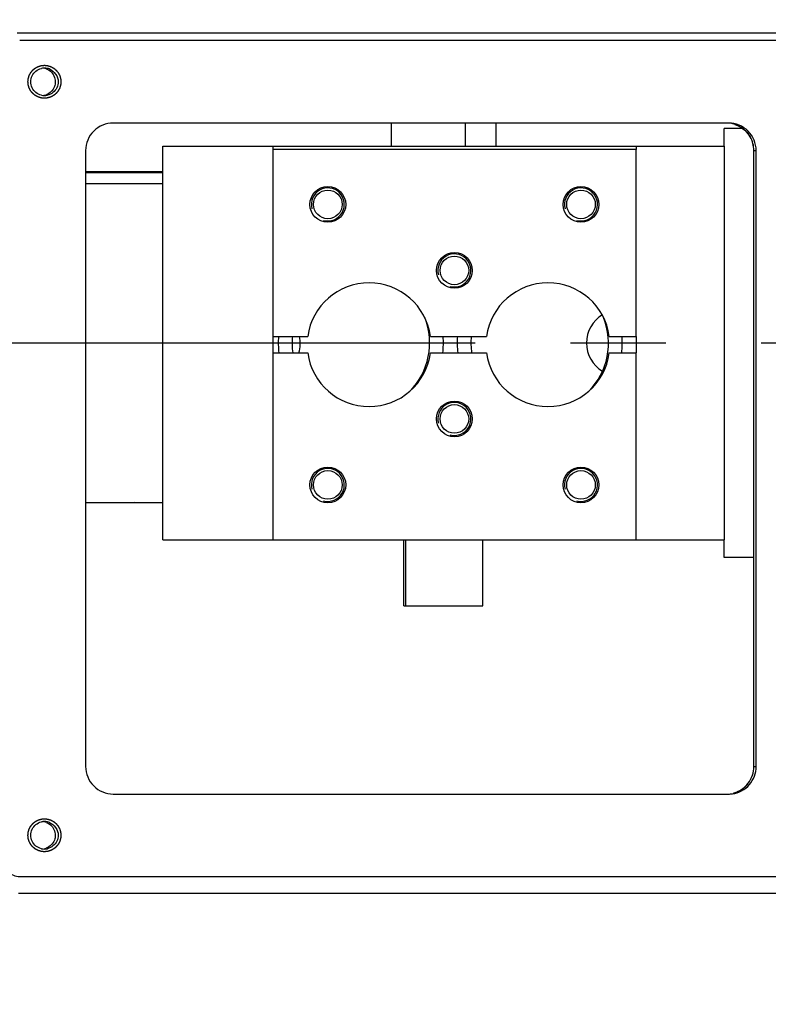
# Model space of a CAD drawing. Header units: millimetres. Extents: x 8 to 412, y 8 to 288.
# Tile 6 of 15: x 149 to 162, y 130 to 148. Entities that reach past the tile are written whole.
import ezdxf

# ---------------------------------------------------------------- set-up
doc = ezdxf.new("R2010")
doc.units = ezdxf.units.MM
doc.header["$LTSCALE"] = 23.1
doc.linetypes.add('CENTER', pattern=[0.6, 0.375, -0.075, 0.075, -0.075])
doc.layers.get('0').update_dxf_attribs({"linetype": 'CONTINUOUS'})
for name, color, linetype in [('02___PRT_ALL_AXES', 7, 'CONTINUOUS'), ('3_ALL_AXES', 7, 'CONTINUOUS'), ('AXIS', 7, 'CONTINUOUS')]:
    doc.layers.add(name, color=color, linetype=linetype)
doc.styles.get("Standard").update_dxf_attribs({"font": 'txt', "width": 0.8})
doc.dimstyles.new('DIMSTYLE_1', dxfattribs={"dimtxt": 2.5, "dimasz": 3.5, "dimexe": 2, "dimexo": 0, "dimtad": 1, "dimdec": 0, "dimlfac": 10, "dimdsep": 46, "dimtxsty": 'Standard', "dimblk": '_FILLED', "dimblk1": '_FILLED', "dimblk2": '_FILLED', "dimcen": 0, "dimclrt": 5, "dimadec": 3, "dimazin": 2, "dimtp": 1.2, "dimtm": 1.2, "dimtfac": 1, "dimtdec": 0, "dimtofl": 0, "dimtmove": 0, "dimatfit": 3, "dimldrblk": '_FILLED', "dimfxl": 1, "dimtolj": 1, "dimarcsym": 0})

# ---------------------------------------------------------------- blocks, each defined once
blk = doc.blocks.new('_FILLED')
at = {"color": 0, "linetype": 'ByBlock'}
blk.add_solid([(0, 0), (-1, 0.2143), (-1, -0.2143)], dxfattribs=at)
blk = doc.blocks.new('*D1')
at = {"color": 2, "linetype": 'Continuous', "transparency": 16777216}
for p, q in [((201.663, 181.904), (201.663, 83.838)), ((51.278, 124.581), (51.278, 83.838)), ((51.278, 85.838), (126.47, 85.838)), ((201.663, 85.838), (126.47, 85.838))]:
    blk.add_line(p, q, dxfattribs=at)
at = {"color": 2, "linetype": 'Continuous', "transparency": 16777216, "xscale": 3.5, "yscale": 3.5, "zscale": 3.5, "rotation": 180}
blk.add_blockref('_FILLED', (51.278, 85.838), dxfattribs=at)
at = {"color": 2, "linetype": 'Continuous', "transparency": 16777216, "xscale": 3.5, "yscale": 3.5, "zscale": 3.5}
blk.add_blockref('_FILLED', (201.663, 85.838), dxfattribs=at)
at = {"color": 5, "linetype": 'Continuous', "transparency": 16777216, "insert": (127.322, 88.963), "char_height": 2.5, "width": 8, "attachment_point": 2, "line_spacing_factor": 0.9}
blk.add_mtext('1504', dxfattribs=at)

msp = doc.modelspace()

# ---------------------------------------------------------------- linework, layer by layer
at = {"color": 7, "linetype": 'Continuous'}
for p, q in [((163.06297, 147.53996), (148.48298, 147.53996)), ((163.10932, 147.4036), (148.52932, 147.4036)), ((161.41165, 145.9036), (150.22699, 145.9036)), ((161.66769, 145.8036), (161.32767, 145.8036)), ((161.32767, 145.4836), (161.32767, 145.8036)), ((161.80145, 145.65386), (161.8022, 145.6536)), ((149.72768, 145.4036), (149.72768, 134.2036)), ((151.12767, 145.4836), (159.72767, 145.4836)), ((151.12767, 138.3236), (151.12767, 145.4836)), ((153.12767, 145.4836), (153.12767, 138.3236)), ((159.72767, 145.4236), (153.12767, 145.4236)), ((159.72767, 142.0236), (159.72767, 145.4236)), ((161.86841, 145.4036), (161.91096, 145.4036)), ((161.86841, 134.2036), (161.86841, 145.4036)), ((161.86909, 134.2036), (161.86909, 145.4036)), ((161.91096, 134.2036), (161.91096, 145.4036)), ((149.72768, 145.02317), (151.12767, 145.02317)), ((149.72768, 145.00613), (151.12767, 145.00613)), ((153.12767, 142.0236), (153.76272, 142.0236)), ((155.99263, 142.0236), (157.01272, 142.0236)), ((159.24263, 142.0236), (159.72767, 142.0236)), ((153.12767, 141.7236), (153.76272, 141.7236)), ((155.99263, 141.7236), (157.01272, 141.7236)), ((159.24263, 141.7236), (159.72767, 141.7236)), ((159.72767, 138.3236), (159.72767, 141.7236)), ((150.61752, 139.0036), (149.72768, 138.9911)), ((151.12767, 138.3236), (159.72767, 138.3236)), ((161.32767, 138.00432), (161.32767, 138.3236)), ((161.86841, 138.00432), (161.32767, 138.00432)), ((161.86841, 134.2036), (161.91096, 134.2036)), ((150.22699, 133.7036), (161.41165, 133.7036)), ((148.52932, 132.2036), (163.10932, 132.2036)), ((148.50839, 131.9036), (163.08838, 131.9036))]:
    msp.add_line(p, q, dxfattribs=at)
msp.add_lwpolyline([(161.52072, 145.87947), (161.57179, 145.85994), (161.61974, 145.83545), (161.66423, 145.80641), (161.70492, 145.77329), (161.74147, 145.73659), (161.77356, 145.69687), (161.80096, 145.65463)], dxfattribs=at)
at = {"color": 2, "linetype": 'Continuous'}
for centre in [(154.12767, 144.4236), (158.72767, 144.4236), (156.42767, 143.2236), (156.42767, 140.5236), (154.12767, 139.3236), (158.72767, 139.3236)]:
    msp.add_arc(centre, 0.3, 255, 195, dxfattribs=at)
at = {"color": 7, "linetype": 'Continuous'}
for centre, radius, start, end in [((154.87767, 141.8736), 1.125, 7.662256, 172.337744), ((158.12767, 141.8736), 1.125, 7.662256, 172.337744), ((154.87767, 141.8736), 1.125, 187.662256, 352.337744), ((158.12767, 141.8736), 1.125, 187.662256, 352.337744), ((161.36995, 134.2018), 0.49817, 284.962388, 291.905923), ((161.36846, 134.20469), 0.50141, 291.940828, 307.148775), ((161.36775, 134.20467), 0.50182, 307.213907, 322.451379), ((161.41142, 134.19982), 0.49622, 270.026034, 277.782177)]:
    msp.add_arc(centre, radius, start, end, dxfattribs=at)
at = {"color": 2, "linetype": 'Continuous'}
for points in [[(148.67912, 146.6536), (148.67959, 146.65845), (148.68031, 146.66574), (148.68126, 146.67545), (148.68197, 146.68273), (148.68268, 146.69002), (148.68328, 146.69609), (148.68375, 146.70094), (148.68405, 146.70398), (148.68429, 146.7064), (148.68447, 146.70823), (148.68462, 146.70974), (148.68472, 146.71081), (148.68479, 146.71141), (148.6848, 146.71187), (148.68496, 146.7123), (148.68513, 146.71289), (148.68544, 146.71391), (148.68588, 146.71537), (148.68641, 146.71712), (148.68711, 146.71946), (148.68799, 146.72238), (148.6894, 146.72705), (148.69116, 146.73289), (148.69327, 146.73989), (148.69539, 146.7469), (148.69715, 146.75274), (148.69856, 146.75741), (148.69944, 146.76033), (148.70014, 146.76266), (148.70067, 146.76442), (148.70111, 146.76587), (148.70141, 146.7669), (148.7016, 146.76748), (148.7017, 146.76793), (148.70194, 146.76832), (148.70222, 146.76886), (148.70273, 146.7698), (148.70344, 146.77115), (148.7043, 146.77276), (148.70544, 146.77492), (148.70687, 146.77761), (148.70916, 146.78192), (148.71202, 146.7873), (148.71545, 146.79377), (148.71888, 146.80023), (148.72174, 146.80561), (148.72403, 146.80992), (148.72546, 146.81261), (148.7266, 146.81477), (148.72746, 146.81638), (148.72818, 146.81773), (148.72867, 146.81867), (148.72897, 146.81921), (148.72915, 146.81963), (148.72947, 146.81997), (148.72986, 146.82046), (148.73055, 146.82129), (148.73153, 146.8225), (148.73271, 146.82394), (148.73428, 146.82586), (148.73624, 146.82826), (148.73938, 146.8321), (148.74331, 146.83691), (148.74802, 146.84267), (148.75273, 146.84844), (148.75666, 146.85324), (148.7598, 146.85708), (148.76176, 146.85948), (148.76333, 146.86141), (148.76451, 146.86285), (148.76549, 146.86405), (148.76618, 146.86489), (148.76658, 146.86536), (148.76685, 146.86575), (148.76722, 146.86601), (148.76769, 146.86641), (148.76852, 146.86708), (148.76969, 146.86805), (148.7711, 146.86921), (148.77298, 146.87076), (148.77534, 146.8727), (148.7791, 146.87579), (148.78381, 146.87967), (148.78946, 146.88431), (148.7951, 146.88896), (148.79981, 146.89283), (148.80358, 146.89592), (148.80593, 146.89786), (148.80781, 146.89941), (148.80922, 146.90057), (148.8104, 146.90153), (148.81122, 146.90222), (148.8117, 146.9026), (148.81203, 146.90291), (148.81245, 146.9031), (148.81298, 146.9034), (148.81393, 146.9039), (148.81527, 146.90462), (148.81688, 146.90549), (148.81903, 146.90664), (148.82171, 146.90808), (148.826, 146.91039), (148.83137, 146.91327), (148.83781, 146.91673), (148.84425, 146.92018), (148.84962, 146.92307), (148.85392, 146.92537), (148.8566, 146.92681), (148.85875, 146.92797), (148.86036, 146.92883), (148.8617, 146.92955), (148.86264, 146.93006), (148.86318, 146.93034), (148.86357, 146.93058), (148.86402, 146.93069), (148.86459, 146.93088), (148.86562, 146.93118), (148.86707, 146.93163), (148.86882, 146.93216), (148.87115, 146.93288), (148.87406, 146.93377), (148.87872, 146.9352), (148.88455, 146.93698), (148.89153, 146.93912), (148.89852, 146.94126), (148.90435, 146.94304), (148.90901, 146.94447), (148.91192, 146.94536), (148.91425, 146.94607), (148.916, 146.94661), (148.91745, 146.94705), (148.91847, 146.94737), (148.91906, 146.94754), (148.91948, 146.9477), (148.91996, 146.94772), (148.92057, 146.94779), (148.92165, 146.94789), (148.92319, 146.94805), (148.92504, 146.94823), (148.92751, 146.94848), (148.93059, 146.94879), (148.93553, 146.94928), (148.9417, 146.9499), (148.9491, 146.95064), (148.9565, 146.95138), (148.96267, 146.95199), (148.9676, 146.95249), (148.97069, 146.9528), (148.97316, 146.95304), (148.97501, 146.95323), (148.97655, 146.95338), (148.97763, 146.95349), (148.97824, 146.95354), (148.97871, 146.95362), (148.97916, 146.95355), (148.97977, 146.9535), (148.98083, 146.95339), (148.98234, 146.95324), (148.98416, 146.95306), (148.98659, 146.95282), (148.98962, 146.95253), (148.99447, 146.95205), (149.00053, 146.95145), (149.0078, 146.95074), (149.01508, 146.95003), (149.02114, 146.94943), (149.02599, 146.94895), (149.02902, 146.94866), (149.03144, 146.94842), (149.03326, 146.94824), (149.03478, 146.94809), (149.03584, 146.94799), (149.03644, 146.94792), (149.0369, 146.94791), (149.03733, 146.94774), (149.03792, 146.94758), (149.03894, 146.94726), (149.0404, 146.94683), (149.04215, 146.9463), (149.04448, 146.94559), (149.04739, 146.94471), (149.05206, 146.9433), (149.05789, 146.94154), (149.06489, 146.93942), (149.07188, 146.93731), (149.07771, 146.93554), (149.08238, 146.93413), (149.08529, 146.93325), (149.08762, 146.93255), (149.08937, 146.93202), (149.09083, 146.93158), (149.09185, 146.93127), (149.09243, 146.93109), (149.09288, 146.93098), (149.09327, 146.93074), (149.09381, 146.93046), (149.09475, 146.92996), (149.0961, 146.92924), (149.09771, 146.92838), (149.09986, 146.92724), (149.10255, 146.92581), (149.10685, 146.92352), (149.11223, 146.92065), (149.11868, 146.91722), (149.12514, 146.91378), (149.13052, 146.91092), (149.13482, 146.90863), (149.13751, 146.9072), (149.13966, 146.90605), (149.14127, 146.90519), (149.14261, 146.90447), (149.14356, 146.90398), (149.14409, 146.90368), (149.14451, 146.9035), (149.14485, 146.90317), (149.14534, 146.90279), (149.14618, 146.90209), (149.14738, 146.90112), (149.14881, 146.89993), (149.15073, 146.89836), (149.15313, 146.8964), (149.15697, 146.89325), (149.16177, 146.88932), (149.16752, 146.8846), (149.17328, 146.87988), (149.17808, 146.87595), (149.18191, 146.87281), (149.18431, 146.87084), (149.18623, 146.86927), (149.18767, 146.86809), (149.18887, 146.8671), (149.18971, 146.86642), (149.19018, 146.86602), (149.19057, 146.86575), (149.19083, 146.86537), (149.19123, 146.86491), (149.1919, 146.86408), (149.19287, 146.8629), (149.19403, 146.86149), (149.19557, 146.8596), (149.19751, 146.85725), (149.2006, 146.85348), (149.20447, 146.84876), (149.20911, 146.84311), (149.21374, 146.83745), (149.21761, 146.83274), (149.2207, 146.82897), (149.22264, 146.82661), (149.22418, 146.82473), (149.22534, 146.82331), (149.22631, 146.82213), (149.22699, 146.82131), (149.22737, 146.82084), (149.22768, 146.8205), (149.22787, 146.82008), (149.22817, 146.81955), (149.22867, 146.8186), (149.22939, 146.81726), (149.23025, 146.81565), (149.2314, 146.8135), (149.23284, 146.81081), (149.23514, 146.80651), (149.23802, 146.80114), (149.24148, 146.79469), (149.24493, 146.78824), (149.24781, 146.78286), (149.25011, 146.77856), (149.25155, 146.77587), (149.2527, 146.77372), (149.25357, 146.77211), (149.25428, 146.77077), (149.25479, 146.76983), (149.25507, 146.76929), (149.25531, 146.7689), (149.25542, 146.76845), (149.25561, 146.76787), (149.25591, 146.76684), (149.25636, 146.76539), (149.25689, 146.76364), (149.25761, 146.7613), (149.2585, 146.75839), (149.25992, 146.75372), (149.2617, 146.74789), (149.26384, 146.74089), (149.26598, 146.73389), (149.26776, 146.72806), (149.26918, 146.72339), (149.27007, 146.72048), (149.27078, 146.71814), (149.27132, 146.71639), (149.27176, 146.71493), (149.27208, 146.71392), (149.27225, 146.71333), (149.27241, 146.7129), (149.27243, 146.71243), (149.2725, 146.71181), (149.2726, 146.71073), (149.27276, 146.70919), (149.27294, 146.70733), (149.27319, 146.70486), (149.27349, 146.70178), (149.27399, 146.69683), (149.2746, 146.69066), (149.27534, 146.68325), (149.27608, 146.67583), (149.27707, 146.66595), (149.2778, 146.65854), (149.2783, 146.6536)], [(149.2783, 146.6536), (149.27782, 146.64874), (149.27711, 146.64146), (149.27616, 146.63175), (149.27544, 146.62446), (149.27473, 146.61718), (149.27414, 146.61111), (149.27366, 146.60625), (149.27336, 146.60322), (149.27313, 146.60079), (149.27295, 146.59897), (149.2728, 146.59745), (149.2727, 146.59639), (149.27263, 146.59578), (149.27262, 146.59532), (149.27245, 146.59489), (149.27229, 146.5943), (149.27197, 146.59328), (149.27154, 146.59182), (149.27101, 146.59007), (149.2703, 146.58774), (149.26942, 146.58482), (149.26801, 146.58015), (149.26625, 146.57431), (149.26414, 146.5673), (149.26203, 146.56029), (149.26027, 146.55446), (149.25886, 146.54979), (149.25798, 146.54687), (149.25728, 146.54453), (149.25675, 146.54278), (149.25631, 146.54132), (149.256, 146.5403), (149.25582, 146.53972), (149.25572, 146.53927), (149.25547, 146.53887), (149.25519, 146.53833), (149.25469, 146.53739), (149.25398, 146.53604), (149.25312, 146.53443), (149.25197, 146.53228), (149.25054, 146.52958), (149.24826, 146.52527), (149.2454, 146.51989), (149.24197, 146.51343), (149.23854, 146.50697), (149.23568, 146.50158), (149.23339, 146.49727), (149.23196, 146.49458), (149.23081, 146.49243), (149.22996, 146.49081), (149.22924, 146.48947), (149.22875, 146.48852), (149.22845, 146.48799), (149.22826, 146.48757), (149.22794, 146.48722), (149.22756, 146.48674), (149.22686, 146.4859), (149.22589, 146.4847), (149.22471, 146.48326), (149.22314, 146.48133), (149.22117, 146.47893), (149.21803, 146.47509), (149.21411, 146.47029), (149.2094, 146.46452), (149.20468, 146.45876), (149.20076, 146.45395), (149.19762, 146.45011), (149.19565, 146.44771), (149.19408, 146.44579), (149.19291, 146.44435), (149.19192, 146.44315), (149.19124, 146.4423), (149.19084, 146.44183), (149.19057, 146.44144), (149.19019, 146.44118), (149.18973, 146.44078), (149.1889, 146.44011), (149.18773, 146.43914), (149.18631, 146.43798), (149.18443, 146.43643), (149.18208, 146.4345), (149.17831, 146.4314), (149.17361, 146.42753), (149.16796, 146.42288), (149.16231, 146.41824), (149.1576, 146.41437), (149.15384, 146.41127), (149.15149, 146.40933), (149.1496, 146.40779), (149.14819, 146.40662), (149.14701, 146.40566), (149.14619, 146.40498), (149.14572, 146.4046), (149.14538, 146.40428), (149.14496, 146.40409), (149.14443, 146.40379), (149.14349, 146.4033), (149.14215, 146.40257), (149.14054, 146.40171), (149.13839, 146.40055), (149.13571, 146.39911), (149.13141, 146.39681), (149.12604, 146.39393), (149.1196, 146.39047), (149.11316, 146.38701), (149.10779, 146.38413), (149.1035, 146.38182), (149.10082, 146.38038), (149.09867, 146.37923), (149.09706, 146.37836), (149.09572, 146.37765), (149.09478, 146.37713), (149.09424, 146.37686), (149.09385, 146.37661), (149.0934, 146.37651), (149.09282, 146.37632), (149.0918, 146.37601), (149.09034, 146.37556), (149.0886, 146.37503), (149.08627, 146.37432), (149.08335, 146.37342), (149.07869, 146.372), (149.07287, 146.37021), (149.06588, 146.36807), (149.05889, 146.36593), (149.05307, 146.36415), (149.04841, 146.36273), (149.0455, 146.36183), (149.04317, 146.36112), (149.04142, 146.36058), (149.03996, 146.36014), (149.03894, 146.35982), (149.03836, 146.35966), (149.03793, 146.35949), (149.03746, 146.35948), (149.03685, 146.3594), (149.03576, 146.3593), (149.03422, 146.35914), (149.03237, 146.35896), (149.0299, 146.35871), (149.02682, 146.35841), (149.02189, 146.35791), (149.01572, 146.3573), (149.00832, 146.35656), (149.00091, 146.35582), (148.99475, 146.3552), (148.98981, 146.35471), (148.98673, 146.3544), (148.98426, 146.35415), (148.98241, 146.35397), (148.98087, 146.35382), (148.97979, 146.3537), (148.97917, 146.35365), (148.97871, 146.35357), (148.97825, 146.35365), (148.97765, 146.3537), (148.97659, 146.35381), (148.97507, 146.35395), (148.97325, 146.35413), (148.97083, 146.35437), (148.9678, 146.35467), (148.96295, 146.35514), (148.95689, 146.35574), (148.94961, 146.35645), (148.94234, 146.35717), (148.93628, 146.35776), (148.93143, 146.35824), (148.9284, 146.35854), (148.92597, 146.35877), (148.92415, 146.35895), (148.92264, 146.3591), (148.92158, 146.3592), (148.92097, 146.35927), (148.92051, 146.35929), (148.92008, 146.35945), (148.9195, 146.35962), (148.91848, 146.35993), (148.91702, 146.36037), (148.91527, 146.3609), (148.91294, 146.3616), (148.91002, 146.36248), (148.90536, 146.36389), (148.89953, 146.36566), (148.89253, 146.36777), (148.88553, 146.36989), (148.8797, 146.37165), (148.87504, 146.37306), (148.87212, 146.37394), (148.86979, 146.37465), (148.86804, 146.37517), (148.86659, 146.37562), (148.86556, 146.37592), (148.86498, 146.37611), (148.86453, 146.37621), (148.86414, 146.37645), (148.8636, 146.37673), (148.86266, 146.37724), (148.86132, 146.37795), (148.8597, 146.37881), (148.85755, 146.37996), (148.85486, 146.38139), (148.85056, 146.38368), (148.84518, 146.38654), (148.83873, 146.38998), (148.83228, 146.39341), (148.8269, 146.39628), (148.8226, 146.39857), (148.81991, 146.4), (148.81776, 146.40114), (148.81614, 146.402), (148.8148, 146.40272), (148.81386, 146.40322), (148.81332, 146.40351), (148.81291, 146.4037), (148.81256, 146.40402), (148.81208, 146.40441), (148.81124, 146.4051), (148.81004, 146.40608), (148.8086, 146.40726), (148.80668, 146.40883), (148.80428, 146.4108), (148.80045, 146.41394), (148.79565, 146.41787), (148.78989, 146.42259), (148.78414, 146.42731), (148.77934, 146.43124), (148.7755, 146.43439), (148.7731, 146.43635), (148.77118, 146.43793), (148.76974, 146.43911), (148.76855, 146.44009), (148.7677, 146.44077), (148.76723, 146.44117), (148.76685, 146.44145), (148.76658, 146.44182), (148.76619, 146.44229), (148.76552, 146.44312), (148.76455, 146.44429), (148.76339, 146.44571), (148.76184, 146.44759), (148.75991, 146.44995), (148.75682, 146.45372), (148.75295, 146.45843), (148.74831, 146.46409), (148.74367, 146.46974), (148.73981, 146.47445), (148.73671, 146.47823), (148.73478, 146.48058), (148.73323, 146.48247), (148.73207, 146.48388), (148.73111, 146.48506), (148.73043, 146.48588), (148.73005, 146.48636), (148.72973, 146.48669), (148.72954, 146.48712), (148.72925, 146.48765), (148.72875, 146.48859), (148.72803, 146.48993), (148.72716, 146.49155), (148.72601, 146.4937), (148.72457, 146.49638), (148.72227, 146.50068), (148.71939, 146.50606), (148.71594, 146.51251), (148.71249, 146.51896), (148.70961, 146.52433), (148.7073, 146.52863), (148.70587, 146.53132), (148.70471, 146.53347), (148.70385, 146.53508), (148.70313, 146.53643), (148.70262, 146.53737), (148.70235, 146.53791), (148.7021, 146.5383), (148.702, 146.53875), (148.70181, 146.53933), (148.7015, 146.54035), (148.70105, 146.54181), (148.70052, 146.54356), (148.69981, 146.54589), (148.69892, 146.54881), (148.69749, 146.55347), (148.69571, 146.55931), (148.69358, 146.5663), (148.69144, 146.5733), (148.68966, 146.57914), (148.68823, 146.5838), (148.68734, 146.58672), (148.68663, 146.58905), (148.6861, 146.5908), (148.68566, 146.59226), (148.68534, 146.59328), (148.68517, 146.59386), (148.685, 146.59429), (148.68499, 146.59476), (148.68492, 146.59538), (148.68482, 146.59646), (148.68466, 146.59801), (148.68448, 146.59986), (148.68423, 146.60233), (148.68392, 146.60542), (148.68343, 146.61036), (148.68281, 146.61654), (148.68207, 146.62395), (148.68134, 146.63136), (148.68035, 146.64124), (148.67961, 146.64866), (148.67912, 146.6536)], [(148.67912, 132.9536), (148.67959, 132.95845), (148.68031, 132.96574), (148.68126, 132.97545), (148.68197, 132.98273), (148.68268, 132.99002), (148.68328, 132.99609), (148.68375, 133.00094), (148.68405, 133.00398), (148.68429, 133.0064), (148.68447, 133.00823), (148.68462, 133.00974), (148.68472, 133.01081), (148.68479, 133.01141), (148.6848, 133.01187), (148.68496, 133.0123), (148.68513, 133.01289), (148.68544, 133.01391), (148.68588, 133.01537), (148.68641, 133.01712), (148.68711, 133.01946), (148.68799, 133.02238), (148.6894, 133.02705), (148.69116, 133.03289), (148.69327, 133.03989), (148.69539, 133.0469), (148.69715, 133.05274), (148.69856, 133.05741), (148.69944, 133.06033), (148.70014, 133.06266), (148.70067, 133.06442), (148.70111, 133.06587), (148.70141, 133.0669), (148.7016, 133.06748), (148.7017, 133.06793), (148.70194, 133.06832), (148.70222, 133.06886), (148.70273, 133.0698), (148.70344, 133.07115), (148.7043, 133.07276), (148.70544, 133.07492), (148.70687, 133.07761), (148.70916, 133.08192), (148.71202, 133.0873), (148.71545, 133.09377), (148.71888, 133.10023), (148.72174, 133.10561), (148.72403, 133.10992), (148.72546, 133.11261), (148.7266, 133.11477), (148.72746, 133.11638), (148.72818, 133.11773), (148.72867, 133.11867), (148.72897, 133.11921), (148.72915, 133.11963), (148.72947, 133.11997), (148.72986, 133.12046), (148.73055, 133.12129), (148.73153, 133.1225), (148.73271, 133.12394), (148.73428, 133.12586), (148.73624, 133.12826), (148.73938, 133.1321), (148.74331, 133.13691), (148.74802, 133.14267), (148.75273, 133.14844), (148.75666, 133.15324), (148.7598, 133.15708), (148.76176, 133.15948), (148.76333, 133.16141), (148.76451, 133.16285), (148.76549, 133.16405), (148.76618, 133.16489), (148.76658, 133.16536), (148.76685, 133.16575), (148.76722, 133.16601), (148.76769, 133.16641), (148.76852, 133.16708), (148.76969, 133.16805), (148.7711, 133.16921), (148.77298, 133.17076), (148.77534, 133.1727), (148.7791, 133.17579), (148.78381, 133.17967), (148.78946, 133.18431), (148.7951, 133.18896), (148.79981, 133.19283), (148.80358, 133.19592), (148.80593, 133.19786), (148.80781, 133.19941), (148.80922, 133.20057), (148.8104, 133.20153), (148.81122, 133.20222), (148.8117, 133.2026), (148.81203, 133.20291), (148.81245, 133.2031), (148.81298, 133.2034), (148.81393, 133.2039), (148.81527, 133.20462), (148.81688, 133.20549), (148.81903, 133.20664), (148.82171, 133.20808), (148.826, 133.21039), (148.83137, 133.21327), (148.83781, 133.21673), (148.84425, 133.22018), (148.84962, 133.22307), (148.85392, 133.22537), (148.8566, 133.22681), (148.85875, 133.22797), (148.86036, 133.22883), (148.8617, 133.22955), (148.86264, 133.23006), (148.86318, 133.23034), (148.86357, 133.23058), (148.86402, 133.23069), (148.86459, 133.23088), (148.86562, 133.23118), (148.86707, 133.23163), (148.86882, 133.23216), (148.87115, 133.23288), (148.87406, 133.23377), (148.87872, 133.2352), (148.88455, 133.23698), (148.89153, 133.23912), (148.89852, 133.24126), (148.90435, 133.24304), (148.90901, 133.24447), (148.91192, 133.24536), (148.91425, 133.24607), (148.916, 133.24661), (148.91745, 133.24705), (148.91847, 133.24737), (148.91906, 133.24754), (148.91948, 133.2477), (148.91996, 133.24772), (148.92057, 133.24779), (148.92165, 133.24789), (148.92319, 133.24805), (148.92504, 133.24823), (148.92751, 133.24848), (148.93059, 133.24879), (148.93553, 133.24928), (148.9417, 133.2499), (148.9491, 133.25064), (148.9565, 133.25138), (148.96267, 133.25199), (148.9676, 133.25249), (148.97069, 133.2528), (148.97316, 133.25304), (148.97501, 133.25323), (148.97655, 133.25338), (148.97763, 133.25349), (148.97824, 133.25354), (148.97871, 133.25362), (148.97916, 133.25355), (148.97977, 133.2535), (148.98083, 133.25339), (148.98234, 133.25324), (148.98416, 133.25306), (148.98659, 133.25282), (148.98962, 133.25253), (148.99447, 133.25205), (149.00053, 133.25145), (149.0078, 133.25074), (149.01508, 133.25003), (149.02114, 133.24943), (149.02599, 133.24895), (149.02902, 133.24866), (149.03144, 133.24842), (149.03326, 133.24824), (149.03478, 133.24809), (149.03584, 133.24799), (149.03644, 133.24792), (149.0369, 133.24791), (149.03733, 133.24774), (149.03792, 133.24758), (149.03894, 133.24726), (149.0404, 133.24683), (149.04215, 133.2463), (149.04448, 133.24559), (149.04739, 133.24471), (149.05206, 133.2433), (149.05789, 133.24154), (149.06489, 133.23942), (149.07188, 133.23731), (149.07771, 133.23554), (149.08238, 133.23413), (149.08529, 133.23325), (149.08762, 133.23255), (149.08937, 133.23202), (149.09083, 133.23158), (149.09185, 133.23127), (149.09243, 133.23109), (149.09288, 133.23098), (149.09327, 133.23074), (149.09381, 133.23046), (149.09475, 133.22996), (149.0961, 133.22924), (149.09771, 133.22838), (149.09986, 133.22724), (149.10255, 133.22581), (149.10685, 133.22352), (149.11223, 133.22065), (149.11868, 133.21722), (149.12514, 133.21378), (149.13052, 133.21092), (149.13482, 133.20863), (149.13751, 133.2072), (149.13966, 133.20605), (149.14127, 133.20519), (149.14261, 133.20447), (149.14356, 133.20398), (149.14409, 133.20368), (149.14451, 133.2035), (149.14485, 133.20317), (149.14534, 133.20279), (149.14618, 133.20209), (149.14738, 133.20112), (149.14881, 133.19993), (149.15073, 133.19836), (149.15313, 133.1964), (149.15697, 133.19325), (149.16177, 133.18932), (149.16752, 133.1846), (149.17328, 133.17988), (149.17808, 133.17595), (149.18191, 133.17281), (149.18431, 133.17084), (149.18623, 133.16927), (149.18767, 133.16809), (149.18887, 133.1671), (149.18971, 133.16642), (149.19018, 133.16602), (149.19057, 133.16575), (149.19083, 133.16537), (149.19123, 133.16491), (149.1919, 133.16408), (149.19287, 133.1629), (149.19403, 133.16149), (149.19557, 133.1596), (149.19751, 133.15725), (149.2006, 133.15348), (149.20447, 133.14876), (149.20911, 133.14311), (149.21374, 133.13745), (149.21761, 133.13274), (149.2207, 133.12897), (149.22264, 133.12661), (149.22418, 133.12473), (149.22534, 133.12331), (149.22631, 133.12213), (149.22699, 133.12131), (149.22737, 133.12084), (149.22768, 133.1205), (149.22787, 133.12008), (149.22817, 133.11955), (149.22867, 133.1186), (149.22939, 133.11726), (149.23025, 133.11565), (149.2314, 133.1135), (149.23284, 133.11081), (149.23514, 133.10651), (149.23802, 133.10114), (149.24148, 133.09469), (149.24493, 133.08824), (149.24781, 133.08286), (149.25011, 133.07856), (149.25155, 133.07587), (149.2527, 133.07372), (149.25357, 133.07211), (149.25428, 133.07077), (149.25479, 133.06983), (149.25507, 133.06929), (149.25531, 133.0689), (149.25542, 133.06845), (149.25561, 133.06787), (149.25591, 133.06684), (149.25636, 133.06539), (149.25689, 133.06364), (149.25761, 133.0613), (149.2585, 133.05839), (149.25992, 133.05372), (149.2617, 133.04789), (149.26384, 133.04089), (149.26598, 133.03389), (149.26776, 133.02806), (149.26918, 133.02339), (149.27007, 133.02048), (149.27078, 133.01814), (149.27132, 133.01639), (149.27176, 133.01493), (149.27208, 133.01392), (149.27225, 133.01333), (149.27241, 133.0129), (149.27243, 133.01243), (149.2725, 133.01181), (149.2726, 133.01073), (149.27276, 133.00919), (149.27294, 133.00733), (149.27319, 133.00486), (149.27349, 133.00178), (149.27399, 132.99683), (149.2746, 132.99066), (149.27534, 132.98325), (149.27608, 132.97583), (149.27707, 132.96595), (149.2778, 132.95854), (149.2783, 132.9536)], [(149.2783, 132.9536), (149.27782, 132.94874), (149.27711, 132.94146), (149.27616, 132.93175), (149.27544, 132.92446), (149.27473, 132.91718), (149.27414, 132.91111), (149.27366, 132.90625), (149.27336, 132.90322), (149.27313, 132.90079), (149.27295, 132.89897), (149.2728, 132.89745), (149.2727, 132.89639), (149.27263, 132.89578), (149.27262, 132.89532), (149.27245, 132.89489), (149.27229, 132.8943), (149.27197, 132.89328), (149.27154, 132.89182), (149.27101, 132.89007), (149.2703, 132.88774), (149.26942, 132.88482), (149.26801, 132.88015), (149.26625, 132.87431), (149.26414, 132.8673), (149.26203, 132.86029), (149.26027, 132.85446), (149.25886, 132.84979), (149.25798, 132.84687), (149.25728, 132.84453), (149.25675, 132.84278), (149.25631, 132.84132), (149.256, 132.8403), (149.25582, 132.83972), (149.25572, 132.83927), (149.25547, 132.83887), (149.25519, 132.83833), (149.25469, 132.83739), (149.25398, 132.83604), (149.25312, 132.83443), (149.25197, 132.83228), (149.25054, 132.82958), (149.24826, 132.82527), (149.2454, 132.81989), (149.24197, 132.81343), (149.23854, 132.80697), (149.23568, 132.80158), (149.23339, 132.79727), (149.23196, 132.79458), (149.23081, 132.79243), (149.22996, 132.79081), (149.22924, 132.78947), (149.22875, 132.78852), (149.22845, 132.78799), (149.22826, 132.78757), (149.22794, 132.78722), (149.22756, 132.78674), (149.22686, 132.7859), (149.22589, 132.7847), (149.22471, 132.78326), (149.22314, 132.78133), (149.22117, 132.77893), (149.21803, 132.77509), (149.21411, 132.77029), (149.2094, 132.76452), (149.20468, 132.75876), (149.20076, 132.75395), (149.19762, 132.75011), (149.19565, 132.74771), (149.19408, 132.74579), (149.19291, 132.74435), (149.19192, 132.74315), (149.19124, 132.7423), (149.19084, 132.74183), (149.19057, 132.74144), (149.19019, 132.74118), (149.18973, 132.74078), (149.1889, 132.74011), (149.18773, 132.73914), (149.18631, 132.73798), (149.18443, 132.73643), (149.18208, 132.7345), (149.17831, 132.7314), (149.17361, 132.72753), (149.16796, 132.72288), (149.16231, 132.71824), (149.1576, 132.71437), (149.15384, 132.71127), (149.15149, 132.70933), (149.1496, 132.70779), (149.14819, 132.70662), (149.14701, 132.70566), (149.14619, 132.70498), (149.14572, 132.7046), (149.14538, 132.70428), (149.14496, 132.70409), (149.14443, 132.70379), (149.14349, 132.7033), (149.14215, 132.70257), (149.14054, 132.70171), (149.13839, 132.70055), (149.13571, 132.69911), (149.13141, 132.69681), (149.12604, 132.69393), (149.1196, 132.69047), (149.11316, 132.68701), (149.10779, 132.68413), (149.1035, 132.68182), (149.10082, 132.68038), (149.09867, 132.67923), (149.09706, 132.67836), (149.09572, 132.67765), (149.09478, 132.67713), (149.09424, 132.67686), (149.09385, 132.67661), (149.0934, 132.67651), (149.09282, 132.67632), (149.0918, 132.67601), (149.09034, 132.67556), (149.0886, 132.67503), (149.08627, 132.67432), (149.08335, 132.67342), (149.07869, 132.672), (149.07287, 132.67021), (149.06588, 132.66807), (149.05889, 132.66593), (149.05307, 132.66415), (149.04841, 132.66273), (149.0455, 132.66183), (149.04317, 132.66112), (149.04142, 132.66058), (149.03996, 132.66014), (149.03894, 132.65982), (149.03836, 132.65966), (149.03793, 132.65949), (149.03746, 132.65948), (149.03685, 132.6594), (149.03576, 132.6593), (149.03422, 132.65914), (149.03237, 132.65896), (149.0299, 132.65871), (149.02682, 132.65841), (149.02189, 132.65791), (149.01572, 132.6573), (149.00832, 132.65656), (149.00091, 132.65582), (148.99475, 132.6552), (148.98981, 132.65471), (148.98673, 132.6544), (148.98426, 132.65415), (148.98241, 132.65397), (148.98087, 132.65382), (148.97979, 132.6537), (148.97917, 132.65365), (148.97871, 132.65357), (148.97825, 132.65365), (148.97765, 132.6537), (148.97659, 132.65381), (148.97507, 132.65395), (148.97325, 132.65413), (148.97083, 132.65437), (148.9678, 132.65467), (148.96295, 132.65514), (148.95689, 132.65574), (148.94961, 132.65645), (148.94234, 132.65717), (148.93628, 132.65776), (148.93143, 132.65824), (148.9284, 132.65854), (148.92597, 132.65877), (148.92415, 132.65895), (148.92264, 132.6591), (148.92158, 132.6592), (148.92097, 132.65927), (148.92051, 132.65929), (148.92008, 132.65945), (148.9195, 132.65962), (148.91848, 132.65993), (148.91702, 132.66037), (148.91527, 132.6609), (148.91294, 132.6616), (148.91002, 132.66248), (148.90536, 132.66389), (148.89953, 132.66566), (148.89253, 132.66777), (148.88553, 132.66989), (148.8797, 132.67165), (148.87504, 132.67306), (148.87212, 132.67394), (148.86979, 132.67465), (148.86804, 132.67517), (148.86659, 132.67562), (148.86556, 132.67592), (148.86498, 132.67611), (148.86453, 132.67621), (148.86414, 132.67645), (148.8636, 132.67673), (148.86266, 132.67724), (148.86132, 132.67795), (148.8597, 132.67881), (148.85755, 132.67996), (148.85486, 132.68139), (148.85056, 132.68368), (148.84518, 132.68654), (148.83873, 132.68998), (148.83228, 132.69341), (148.8269, 132.69628), (148.8226, 132.69857), (148.81991, 132.7), (148.81776, 132.70114), (148.81614, 132.702), (148.8148, 132.70272), (148.81386, 132.70322), (148.81332, 132.70351), (148.81291, 132.7037), (148.81256, 132.70402), (148.81208, 132.70441), (148.81124, 132.7051), (148.81004, 132.70608), (148.8086, 132.70726), (148.80668, 132.70883), (148.80428, 132.7108), (148.80045, 132.71394), (148.79565, 132.71787), (148.78989, 132.72259), (148.78414, 132.72731), (148.77934, 132.73124), (148.7755, 132.73439), (148.7731, 132.73635), (148.77118, 132.73793), (148.76974, 132.73911), (148.76855, 132.74009), (148.7677, 132.74077), (148.76723, 132.74117), (148.76685, 132.74145), (148.76658, 132.74182), (148.76619, 132.74229), (148.76552, 132.74312), (148.76455, 132.74429), (148.76339, 132.74571), (148.76184, 132.74759), (148.75991, 132.74995), (148.75682, 132.75372), (148.75295, 132.75843), (148.74831, 132.76409), (148.74367, 132.76974), (148.73981, 132.77445), (148.73671, 132.77823), (148.73478, 132.78058), (148.73323, 132.78247), (148.73207, 132.78388), (148.73111, 132.78506), (148.73043, 132.78588), (148.73005, 132.78636), (148.72973, 132.78669), (148.72954, 132.78712), (148.72925, 132.78765), (148.72875, 132.78859), (148.72803, 132.78993), (148.72716, 132.79155), (148.72601, 132.7937), (148.72457, 132.79638), (148.72227, 132.80068), (148.71939, 132.80606), (148.71594, 132.81251), (148.71249, 132.81896), (148.70961, 132.82433), (148.7073, 132.82863), (148.70587, 132.83132), (148.70471, 132.83347), (148.70385, 132.83508), (148.70313, 132.83643), (148.70262, 132.83737), (148.70235, 132.83791), (148.7021, 132.8383), (148.702, 132.83875), (148.70181, 132.83933), (148.7015, 132.84035), (148.70105, 132.84181), (148.70052, 132.84356), (148.69981, 132.84589), (148.69892, 132.84881), (148.69749, 132.85347), (148.69571, 132.85931), (148.69358, 132.8663), (148.69144, 132.8733), (148.68966, 132.87914), (148.68823, 132.8838), (148.68734, 132.88672), (148.68663, 132.88905), (148.6861, 132.8908), (148.68566, 132.89226), (148.68534, 132.89328), (148.68517, 132.89386), (148.685, 132.89429), (148.68499, 132.89476), (148.68492, 132.89538), (148.68482, 132.89646), (148.68466, 132.89801), (148.68448, 132.89986), (148.68423, 132.90233), (148.68392, 132.90542), (148.68343, 132.91036), (148.68281, 132.91654), (148.68207, 132.92395), (148.68134, 132.93136), (148.68035, 132.94124), (148.67961, 132.94866), (148.67912, 132.9536)]]:
    msp.add_open_spline(points, degree=3, knots=[0, 0, 0, 0, 0.015625, 0.0234375, 0.03125, 0.0390625, 0.046875, 0.05078125, 0.0546875, 0.05664062, 0.05859375, 0.06054688, 0.06152344, 0.06201172, 0.0625, 0.06298828, 0.06347656, 0.06445312, 0.06640625, 0.06835938, 0.0703125, 0.07421875, 0.078125, 0.0859375, 0.09375, 0.1015625, 0.109375, 0.11328125, 0.1171875, 0.11914062, 0.12109375, 0.12304688, 0.12402344, 0.12451172, 0.125, 0.12548828, 0.12597656, 0.12695312, 0.12890625, 0.13085938, 0.1328125, 0.13671875, 0.140625, 0.1484375, 0.15625, 0.1640625, 0.171875, 0.17578125, 0.1796875, 0.18164062, 0.18359375, 0.18554688, 0.18652344, 0.18701172, 0.1875, 0.18798828, 0.18847656, 0.18945312, 0.19140625, 0.19335938, 0.1953125, 0.19921875, 0.203125, 0.2109375, 0.21875, 0.2265625, 0.234375, 0.23828125, 0.2421875, 0.24414062, 0.24609375, 0.24804688, 0.24902344, 0.24951172, 0.25, 0.25048828, 0.25097656, 0.25195312, 0.25390625, 0.25585938, 0.2578125, 0.26171875, 0.265625, 0.2734375, 0.28125, 0.2890625, 0.296875, 0.30078125, 0.3046875, 0.30664062, 0.30859375, 0.31054688, 0.31152344, 0.31201172, 0.3125, 0.31298828, 0.31347656, 0.31445312, 0.31640625, 0.31835938, 0.3203125, 0.32421875, 0.328125, 0.3359375, 0.34375, 0.3515625, 0.359375, 0.36328125, 0.3671875, 0.36914062, 0.37109375, 0.37304688, 0.37402344, 0.37451172, 0.375, 0.37548828, 0.37597656, 0.37695312, 0.37890625, 0.38085938, 0.3828125, 0.38671875, 0.390625, 0.3984375, 0.40625, 0.4140625, 0.421875, 0.42578125, 0.4296875, 0.43164062, 0.43359375, 0.43554688, 0.43652344, 0.43701172, 0.4375, 0.43798828, 0.43847656, 0.43945312, 0.44140625, 0.44335938, 0.4453125, 0.44921875, 0.453125, 0.4609375, 0.46875, 0.4765625, 0.484375, 0.48828125, 0.4921875, 0.49414062, 0.49609375, 0.49804688, 0.49902344, 0.49951172, 0.5, 0.50048828, 0.50097656, 0.50195312, 0.50390625, 0.50585938, 0.5078125, 0.51171875, 0.515625, 0.5234375, 0.53125, 0.5390625, 0.546875, 0.55078125, 0.5546875, 0.55664062, 0.55859375, 0.56054688, 0.56152344, 0.56201172, 0.5625, 0.56298828, 0.56347656, 0.56445312, 0.56640625, 0.56835938, 0.5703125, 0.57421875, 0.578125, 0.5859375, 0.59375, 0.6015625, 0.609375, 0.61328125, 0.6171875, 0.61914062, 0.62109375, 0.62304688, 0.62402344, 0.62451172, 0.625, 0.62548828, 0.62597656, 0.62695312, 0.62890625, 0.63085938, 0.6328125, 0.63671875, 0.640625, 0.6484375, 0.65625, 0.6640625, 0.671875, 0.67578125, 0.6796875, 0.68164062, 0.68359375, 0.68554688, 0.68652344, 0.68701172, 0.6875, 0.68798828, 0.68847656, 0.68945312, 0.69140625, 0.69335938, 0.6953125, 0.69921875, 0.703125, 0.7109375, 0.71875, 0.7265625, 0.734375, 0.73828125, 0.7421875, 0.74414062, 0.74609375, 0.74804688, 0.74902344, 0.74951172, 0.75, 0.75048828, 0.75097656, 0.75195312, 0.75390625, 0.75585938, 0.7578125, 0.76171875, 0.765625, 0.7734375, 0.78125, 0.7890625, 0.796875, 0.80078125, 0.8046875, 0.80664062, 0.80859375, 0.81054688, 0.81152344, 0.81201172, 0.8125, 0.81298828, 0.81347656, 0.81445312, 0.81640625, 0.81835938, 0.8203125, 0.82421875, 0.828125, 0.8359375, 0.84375, 0.8515625, 0.859375, 0.86328125, 0.8671875, 0.86914062, 0.87109375, 0.87304688, 0.87402344, 0.87451172, 0.875, 0.87548828, 0.87597656, 0.87695312, 0.87890625, 0.88085938, 0.8828125, 0.88671875, 0.890625, 0.8984375, 0.90625, 0.9140625, 0.921875, 0.92578125, 0.9296875, 0.93164062, 0.93359375, 0.93554688, 0.93652344, 0.93701172, 0.9375, 0.93798828, 0.93847656, 0.93945312, 0.94140625, 0.94335938, 0.9453125, 0.94921875, 0.953125, 0.9609375, 0.96875, 0.9765625, 0.984375, 1, 1, 1, 1], dxfattribs=at)
at = {"color": 7, "linetype": 'Continuous'}
for points, knots in [([(150.22699, 145.9036), (150.09958, 145.9036), (149.83404, 145.79676), (149.72768, 145.53113), (149.72768, 145.4036)], [0, 0, 0, 0, 0.49975757, 1, 1, 1, 1]), ([(161.91096, 145.4036), (161.91096, 145.53113), (161.8046, 145.79676), (161.53906, 145.9036), (161.41165, 145.9036)], [0, 0, 0, 0, 0.50024243, 1, 1, 1, 1]), ([(149.72768, 134.2036), (149.72768, 134.07606), (149.83404, 133.81044), (150.09958, 133.7036), (150.22699, 133.7036)], [0, 0, 0, 0, 0.50024243, 1, 1, 1, 1]), ([(161.47861, 133.70817), (161.59457, 133.72398), (161.82271, 133.8442), (161.91096, 134.08651), (161.91096, 134.2036)], [0, 0, 0, 0, 0.49987018, 1, 1, 1, 1]), ([(161.49903, 133.72075), (161.60221, 133.74845), (161.79566, 133.87635), (161.86841, 134.09645), (161.86841, 134.2036)], [0, 0, 0, 0, 0.4992579, 1, 1, 1, 1]), ([(148.22974, 132.5036), (148.22974, 132.42707), (148.2935, 132.26765), (148.45287, 132.2036), (148.52932, 132.2036)], [0, 0, 0, 0, 0.50024251, 1, 1, 1, 1])]:
    msp.add_open_spline(points, degree=3, knots=knots, dxfattribs=at)
for points in [[(161.8022, 145.6536), (161.7252, 145.78727), (161.56511, 145.88774), (161.41147, 145.90159)], [(161.86841, 145.4036), (161.86841, 145.48995), (161.84459, 145.57905), (161.80145, 145.65386)], [(161.86909, 145.4036), (161.86909, 145.48986), (161.84528, 145.57886), (161.8022, 145.6536)], [(161.76561, 133.89884), (161.83094, 133.98394), (161.86909, 134.09632), (161.86909, 134.2036)]]:
    msp.add_open_spline(points, degree=3, dxfattribs=at)
at = {"layer": '02___PRT_ALL_AXES', "color": 7, "linetype": 'Continuous'}
for p, q in [((159.72767, 145.4836), (161.32767, 145.4836)), ((159.72767, 145.4836), (159.72767, 145.4236)), ((161.32767, 145.4836), (161.32767, 138.3236)), ((149.72768, 144.8036), (151.12767, 144.8036)), ((159.72767, 142.0236), (159.72767, 141.7236)), ((149.72768, 139.0036), (151.12767, 139.0036)), ((159.72767, 138.3236), (161.32767, 138.3236))]:
    msp.add_line(p, q, dxfattribs=at)
at = {"layer": '02___PRT_ALL_AXES', "color": 2, "linetype": 'CENTER'}
msp.add_line((212.24502, 141.9036), (48.47767, 141.9036), dxfattribs=at)
at = {"layer": '02___PRT_ALL_AXES', "color": 7, "linetype": 'Continuous'}
for centre, radius in [((154.12767, 144.4236), 0.325), ((154.12767, 144.4236), 0.26), ((158.72767, 144.4236), 0.325), ((158.72767, 144.4236), 0.26), ((156.42767, 143.2236), 0.325), ((156.42767, 143.2236), 0.26), ((156.42767, 140.5236), 0.325), ((156.42767, 140.5236), 0.26), ((154.12767, 139.3236), 0.325), ((158.72767, 139.3236), 0.325), ((154.12767, 139.3236), 0.26), ((158.72767, 139.3236), 0.26)]:
    msp.add_circle(centre, radius, dxfattribs=at)
for centre, radius, start, end in [((148.97843, 146.65533), 0.24824, 94.31204, 102.867205), ((148.92593, 146.65362), 0.25, 80.017442, 84.354576), ((148.9787, 146.6525), 0.25107, 89.999167, 94.325007), ((148.92547, 146.65103), 0.25263, 69.929001, 80.015138), ((148.97874, 146.65368), 0.24989, 77.162934, 90.007637), ((148.97875, 146.65507), 0.24854, 68.549608, 77.094878), ((148.97867, 146.65351), 0.24989, 257.162934, 270.007637), ((148.92547, 146.65617), 0.25263, 279.984862, 290.070999), ((148.97874, 146.65351), 0.24989, 269.992363, 282.837066), ((154.72767, 141.9036), 1.25, 315.412291, 21.783169), ((157.97767, 141.9036), 1.25, 315.412291, 21.783169), ((154.72767, 141.9036), 1.5, 175.407897, 186.89212), ((154.72767, 141.9036), 1.25, 174.488003, 188.285115), ((154.72767, 141.9036), 1.5, 353.10788, 4.592103), ((157.97767, 141.9036), 1.5, 175.407897, 186.89212), ((157.97767, 141.9036), 1.25, 174.488003, 188.285115), ((157.97767, 141.9036), 1.5, 353.10788, 4.592103), ((148.97843, 132.95533), 0.24824, 94.31204, 102.867205), ((148.92593, 132.95362), 0.25, 80.017442, 84.354576), ((148.9787, 132.9525), 0.25107, 89.999167, 94.325007), ((148.92547, 132.95103), 0.25263, 69.929001, 80.015138), ((148.97874, 132.95368), 0.24989, 77.162934, 90.007637), ((148.97875, 132.95507), 0.24854, 68.549608, 77.094878), ((148.97867, 132.95351), 0.24989, 257.162934, 270.007637), ((148.92547, 132.95617), 0.25263, 279.984862, 290.070999), ((148.97874, 132.95351), 0.24989, 269.992363, 282.837066)]:
    msp.add_arc(centre, radius, start, end, dxfattribs=at)
for points in [[(148.75377, 146.76207), (148.78503, 146.82721), (148.85272, 146.88122), (148.92315, 146.89733)], [(149.01217, 146.88831), (149.03904, 146.87849), (149.06456, 146.86377), (149.0865, 146.84539)], [(149.06964, 146.88639), (149.15707, 146.85207), (149.22837, 146.74752), (149.22837, 146.6536)], [(149.0865, 146.84539), (149.14058, 146.80008), (149.17603, 146.72415), (149.17603, 146.6536)], [(148.72905, 146.6536), (148.72905, 146.69068), (148.73773, 146.72863), (148.75377, 146.76207)], [(148.82305, 146.45814), (148.76654, 146.50323), (148.72905, 146.5813), (148.72905, 146.6536)], [(149.17603, 146.6536), (149.17603, 146.62409), (149.17051, 146.59417), (149.16029, 146.5665)], [(149.22837, 146.6536), (149.22837, 146.61651), (149.21968, 146.57856), (149.20364, 146.54513)], [(148.92315, 146.40986), (148.88704, 146.41813), (148.85201, 146.43504), (148.82305, 146.45814)], [(149.16029, 146.5665), (149.13613, 146.50111), (149.07764, 146.4428), (149.01217, 146.41888)], [(149.20364, 146.54513), (149.17239, 146.47998), (149.1047, 146.42598), (149.03426, 146.40986)], [(148.75377, 133.06207), (148.78503, 133.12721), (148.85272, 133.18122), (148.92315, 133.19733)], [(148.72905, 132.9536), (148.72905, 132.99068), (148.73773, 133.02863), (148.75377, 133.06207)], [(149.01217, 133.18831), (149.03904, 133.17849), (149.06456, 133.16377), (149.0865, 133.14539)], [(149.06964, 133.18639), (149.15707, 133.15207), (149.22837, 133.04752), (149.22837, 132.9536)], [(149.0865, 133.14539), (149.14058, 133.10008), (149.17603, 133.02415), (149.17603, 132.9536)], [(148.82305, 132.75814), (148.76654, 132.80323), (148.72905, 132.8813), (148.72905, 132.9536)], [(149.16029, 132.8665), (149.13613, 132.80111), (149.07764, 132.7428), (149.01217, 132.71888)], [(149.20364, 132.84513), (149.17239, 132.77998), (149.1047, 132.72598), (149.03426, 132.70986)], [(149.17603, 132.9536), (149.17603, 132.92409), (149.17051, 132.89417), (149.16029, 132.8665)], [(149.22837, 132.9536), (149.22837, 132.91651), (149.21968, 132.87856), (149.20364, 132.84513)], [(148.92315, 132.70986), (148.88704, 132.71813), (148.85201, 132.73504), (148.82305, 132.75814)]]:
    msp.add_open_spline(points, degree=3, dxfattribs=at)
at = {"layer": '3_ALL_AXES', "color": 7, "linetype": 'Continuous'}
for p, q in [((155.27757, 145.9036), (155.27757, 145.4836)), ((156.62254, 145.9036), (156.62254, 145.4836)), ((157.17777, 145.9036), (157.17777, 145.4836)), ((155.50901, 137.1236), (155.50901, 138.3236)), ((155.54659, 137.1236), (155.54659, 138.3236)), ((156.94634, 137.1236), (156.94634, 138.3236)), ((155.50901, 137.1236), (156.94634, 137.1236))]:
    msp.add_line(p, q, dxfattribs=at)
at = {"layer": 'AXIS', "color": 7, "linetype": 'Continuous'}
for centre, start, end in [((159.42767, 141.9036), 121.207856, 238.793593), ((153.02767, 141.9036), 342.512345, 11.56265)]:
    msp.add_arc(centre, 0.6, start, end, dxfattribs=at)

# ---------------------------------------------------------------- dimensions: what is measured, and where the dimension line sits
at = {"color": 2, "linetype": 'Continuous'}
dim = msp.add_linear_dim(base=(51.27767, 85.83845), p1=(201.66267, 181.9036), p2=(51.27767, 124.58086), angle=180, dimstyle='DIMSTYLE_1', dxfattribs=at)
dim.commit()
dim.dimension.update_dxf_attribs({"geometry": '*D1', "text_midpoint": (127.63477, 85.83845), "dimtype": 160})

doc.saveas('drawing.dxf')
